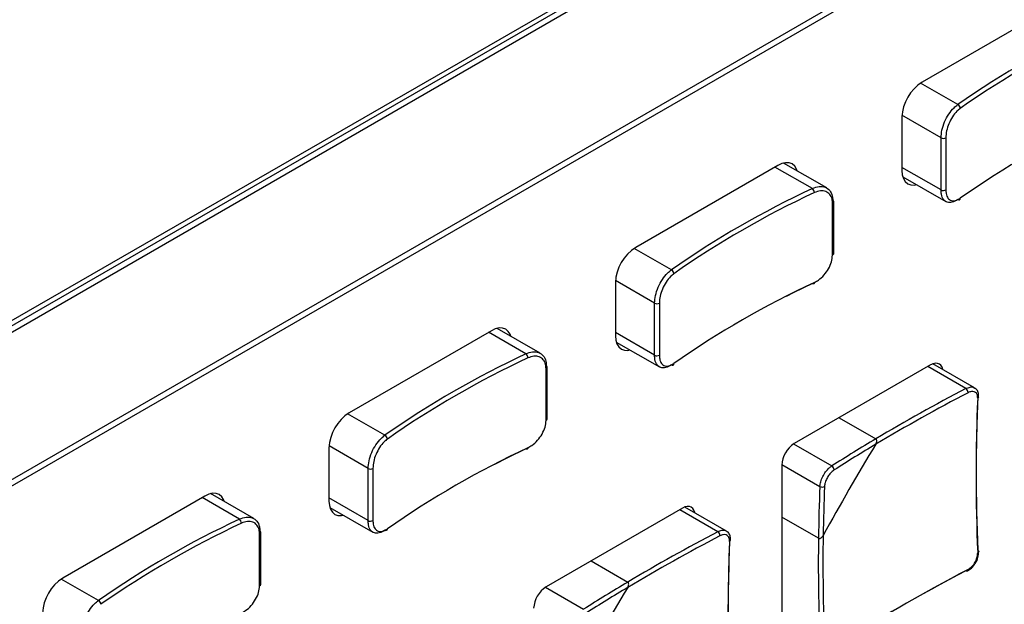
# Model space of a CAD drawing. Header units: millimetres. Extents: x 7146 to 9164, y -1568 to -663.
# Tile 174 of 187: x 8656 to 8718, y -1043 to -1006. Entities that reach past the tile are written whole.
import ezdxf

# ---------------------------------------------------------------- set-up
doc = ezdxf.new("R2010")
doc.units = ezdxf.units.MM
doc.header["$LTSCALE"] = 3

msp = doc.modelspace()

# ---------------------------------------------------------------- linework, layer by layer
at = {"linetype": 'Continuous', "lineweight": 30}
for p, q in [((8800.785, -941.396), (8651.444, -1027.609)), ((8801.422, -941.764), (8650.808, -1028.711)), ((8801.068, -941.56), (8651.162, -1028.099)), ((8646.353, -1040.51), (8805.877, -948.419)), ((8646.481, -1040.828), (8806.004, -948.738)), ((8721.717, -1005.03), (8712.807, -1010.174)), ((8715.043, -1011.587), (8712.705, -1010.237)), ((8711.534, -1012.378), (8711.534, -1015.726)), ((8713.99, -1013.674), (8711.538, -1012.258)), ((8713.99, -1016.94), (8713.99, -1013.674)), ((8714.29, -1013.663), (8714.29, -1016.929)), ((8703.756, -1015.399), (8694.847, -1020.542)), ((8705.921, -1016.852), (8703.579, -1015.501)), ((8706.823, -1016.815), (8704.114, -1015.251)), ((8713.99, -1016.94), (8711.534, -1015.522)), ((8711.586, -1016.11), (8714.295, -1017.674)), ((8707.184, -1021.031), (8707.184, -1017.765)), ((8707.261, -1020.94), (8707.261, -1017.674)), ((8697.082, -1021.955), (8694.745, -1020.606)), ((8693.574, -1022.746), (8693.574, -1026.094)), ((8696.03, -1024.042), (8693.578, -1022.626)), ((8696.03, -1027.308), (8696.03, -1024.042)), ((8696.329, -1024.031), (8696.329, -1027.297)), ((8685.796, -1025.767), (8676.886, -1030.91)), ((8687.961, -1027.221), (8685.619, -1025.869)), ((8688.863, -1027.184), (8686.153, -1025.62)), ((8696.03, -1027.308), (8693.574, -1025.89)), ((8693.625, -1026.478), (8696.335, -1028.042)), ((8716.089, -1029.351), (8713.482, -1027.845)), ((8689.223, -1031.399), (8689.223, -1028.133)), ((8689.3, -1031.308), (8689.3, -1028.042)), ((8713.338, -1027.913), (8704.782, -1032.852)), ((8715.553, -1029.396), (8713.161, -1028.015)), ((8679.122, -1032.323), (8676.784, -1030.974)), ((8707.603, -1031.223), (8709.904, -1032.551)), ((8675.613, -1033.115), (8675.613, -1036.463)), ((8678.069, -1034.41), (8675.617, -1032.995)), ((8704.747, -1032.873), (8707.138, -1034.253)), ((8678.069, -1037.676), (8678.069, -1034.41)), ((8678.369, -1034.4), (8678.369, -1037.666)), ((8704.004, -1034.159), (8706.396, -1035.539)), ((8704.004, -1034.199), (8704.004, -1044.08)), ((8667.835, -1036.135), (8658.926, -1041.279)), ((8670, -1037.589), (8667.658, -1036.237)), ((8670.902, -1037.552), (8668.193, -1035.988)), ((8678.069, -1037.676), (8675.613, -1036.259)), ((8675.665, -1036.846), (8678.374, -1038.411)), ((8697.781, -1036.893), (8689.225, -1041.833)), ((8699.996, -1038.376), (8697.604, -1036.996)), ((8700.533, -1038.331), (8697.925, -1036.826)), ((8706.304, -1038.786), (8704.004, -1037.458)), ((8671.263, -1041.768), (8671.263, -1038.502)), ((8671.34, -1041.677), (8671.34, -1038.411)), ((8692.047, -1040.204), (8694.347, -1041.532)), ((8661.161, -1042.692), (8658.824, -1041.342)), ((8689.191, -1041.854), (8691.582, -1043.234))]:
    msp.add_line(p, q, dxfattribs=at)
at = {"linetype": 'Continuous', "lineweight": 30, "flags": 128}
for points in [[(8704.978, -1015.75), (8704.932, -1015.627), (8704.815, -1015.441), (8704.656, -1015.31), (8704.463, -1015.238), (8704.243, -1015.229), (8704.005, -1015.283), (8703.756, -1015.399)], [(8711.534, -1015.726), (8711.559, -1015.999), (8711.631, -1016.232), (8711.749, -1016.419), (8711.907, -1016.55), (8712.1, -1016.621), (8712.32, -1016.63), (8712.449, -1016.608)], [(8705.921, -1022.813), (8704.722, -1023.394), (8704.279, -1023.616)], [(8706.048, -1022.739), (8706.045, -1022.769), (8706.038, -1022.795), (8706.026, -1022.815), (8706.011, -1022.829), (8705.991, -1022.835), (8705.969, -1022.835), (8705.946, -1022.827), (8705.921, -1022.813)], [(8687.017, -1026.118), (8686.972, -1025.995), (8686.854, -1025.809), (8686.696, -1025.678), (8686.503, -1025.606), (8686.283, -1025.598), (8686.044, -1025.652), (8685.796, -1025.767)], [(8693.574, -1026.094), (8693.598, -1026.367), (8693.671, -1026.601), (8693.788, -1026.787), (8693.947, -1026.918), (8694.14, -1026.99), (8694.36, -1026.999), (8694.489, -1026.977)], [(8714.102, -1028.203), (8714.1, -1028.196), (8714.056, -1028.053), (8713.984, -1027.939), (8713.888, -1027.859), (8713.77, -1027.815), (8713.635, -1027.81), (8713.489, -1027.843), (8713.338, -1027.913)], [(8687.961, -1033.182), (8686.762, -1033.762), (8685.983, -1034.156)], [(8688.087, -1033.108), (8688.085, -1033.138), (8688.078, -1033.163), (8688.066, -1033.183), (8688.05, -1033.197), (8688.031, -1033.204), (8688.009, -1033.203), (8687.985, -1033.196), (8687.961, -1033.182)], [(8669.057, -1036.487), (8669.011, -1036.364), (8668.894, -1036.178), (8668.735, -1036.046), (8668.542, -1035.975), (8668.322, -1035.966), (8668.084, -1036.02), (8667.835, -1036.135)], [(8675.613, -1036.463), (8675.638, -1036.735), (8675.71, -1036.969), (8675.828, -1037.155), (8675.986, -1037.287), (8676.179, -1037.358), (8676.399, -1037.367), (8676.528, -1037.345)], [(8698.545, -1037.184), (8698.544, -1037.176), (8698.5, -1037.033), (8698.428, -1036.919), (8698.331, -1036.839), (8698.213, -1036.795), (8698.079, -1036.79), (8697.933, -1036.823), (8697.781, -1036.893)], [(8716.295, -1039.541), (8716.321, -1039.558), (8716.339, -1039.577), (8716.35, -1039.598), (8716.353, -1039.62), (8716.348, -1039.643), (8716.335, -1039.664), (8716.314, -1039.684), (8716.287, -1039.701)], [(8715.687, -1040.74), (8715.686, -1040.773), (8715.679, -1040.801), (8715.667, -1040.823), (8715.65, -1040.838), (8715.63, -1040.847), (8715.606, -1040.848), (8715.58, -1040.841), (8715.553, -1040.827)]]:
    msp.add_lwpolyline(points, dxfattribs=at)
at = {"linetype": 'Continuous', "lineweight": 30}
for centre, radius, start, end in [((8748.946, -1060.108), 59.193, 115.05175, 124.94287), ((8748.99, -1060.186), 59, 115.05133, 124.94329), ((8714.298, -1012.504), 2.766, 122.60554, 177.39446), ((8714.914, -1011.84), 0.284, 3.34707, 63.07467), ((8748.99, -1065.82), 59, 115.05133, 124.94329), ((8714.131, -1013.408), 0.3, 242.15934, 301.90792), ((8730.985, -1070.477), 59.193, 115.05175, 124.94287), ((8731.03, -1070.554), 59, 115.05133, 124.94329), ((8705.71, -1017.116), 0.338, 1.91134, 51.34182), ((8714.131, -1016.674), 0.3, 242.15934, 301.90792), ((8707.152, -1017.66), 0.11, 286.88462, 352.68145), ((8707.162, -1017.683), 0.0993, 5.26977, 66.0488), ((8715.099, -1017.466), 0.0991, 235.55269, 4.90145), ((8696.337, -1022.872), 2.766, 122.60524, 177.39476), ((8707.152, -1020.926), 0.11, 286.88462, 352.68145), ((8696.954, -1022.208), 0.284, 3.3511, 63.07063), ((8731.03, -1076.189), 59, 115.05133, 124.94329), ((8696.17, -1023.776), 0.3, 242.15934, 301.90792), ((8713.025, -1080.845), 59.193, 115.05176, 124.94286), ((8687.749, -1027.485), 0.338, 1.91134, 51.34182), ((8713.069, -1080.923), 58.999, 115.05133, 124.9433), ((8696.17, -1027.042), 0.3, 242.15934, 301.90792), ((8697.138, -1027.834), 0.0991, 235.55519, 4.89894), ((8689.191, -1028.028), 0.11, 286.90527, 352.6608), ((8689.201, -1028.051), 0.0993, 5.26977, 66.0488), ((8770.479, -1134.368), 118.183, 117.62123, 120.83759), ((8770.524, -1134.443), 118.562, 117.62308, 120.75044), ((8715.368, -1029.656), 0.318, 0.36628, 54.64668), ((8831.676, -1034.851), 115.491, 177.59292, 182.40708), ((8831.869, -1034.683), 115.676, 177.59286, 182.40714), ((8716.246, -1029.899), 0.108, 291.96601, 350.62637), ((8678.377, -1033.241), 2.766, 122.60524, 177.39476), ((8689.191, -1031.294), 0.11, 286.90527, 352.6608), ((8678.993, -1032.576), 0.284, 3.34808, 63.07858), ((8766.256, -1127.203), 110.157, 120.76801, 122.45711), ((8713.069, -1086.557), 58.999, 115.05133, 124.9433), ((8705.692, -1034.276), 1.69, 122.60492, 177.39486), ((8838.186, -1110.772), 150.076, 148.73965, 151.26035), ((8766.201, -1127.13), 109.776, 120.85661, 122.45829), ((8678.21, -1034.145), 0.3, 242.15858, 301.90868), ((8706.994, -1034.508), 0.292, 0.84311, 60.4054), ((8816.463, -1040.268), 110.169, 177.54023, 179.22929), ((8706.543, -1035.287), 0.292, 239.6, 299.14858), ((8816.37, -1040.257), 109.785, 177.53902, 179.1407), ((8695.064, -1091.214), 59.193, 115.05176, 124.94287), ((8669.789, -1037.853), 0.338, 1.91098, 51.33972), ((8678.21, -1037.411), 0.3, 242.15858, 301.90868), ((8695.109, -1091.291), 58.999, 115.05133, 124.9433), ((8671.241, -1038.42), 0.0993, 5.26386, 66.05472), ((8679.178, -1038.202), 0.0991, 235.5595, 4.89461), ((8754.968, -1143.424), 118.562, 117.62308, 120.75044), ((8699.812, -1038.636), 0.318, 0.36628, 54.64668), ((8671.231, -1038.397), 0.11, 286.88454, 352.68351), ((8754.923, -1143.348), 118.183, 117.62123, 120.83759), ((8816.119, -1043.831), 115.491, 177.59292, 182.40708), ((8816.313, -1043.663), 115.676, 177.59286, 182.40714), ((8700.69, -1038.88), 0.108, 291.96601, 350.62637), ((8824.864, -1040.344), 118.57, 179.24686, 182.37425), ((8824.777, -1040.344), 118.193, 179.15972, 182.37608), ((8769.123, -1143.341), 115.667, 117.59017, 122.40445), ((8769.171, -1143.09), 115.481, 117.59023, 122.40439), ((8660.416, -1043.609), 2.766, 122.60524, 177.39476), ((8671.231, -1041.663), 0.11, 286.88454, 352.68351), ((8690.136, -1043.257), 1.69, 122.60492, 177.39486), ((8822.63, -1119.752), 150.076, 148.73965, 151.26035), ((8750.7, -1136.184), 110.157, 120.76801, 122.45711), ((8750.645, -1136.111), 109.776, 120.85661, 122.45829), ((8661.033, -1042.945), 0.284, 3.34549, 63.07624)]:
    msp.add_arc(centre, radius, start, end, dxfattribs=at)
for points, knots in [([(8713.99, -1013.674), (8714.002, -1013.515), (8714.025, -1013.197), (8714.202, -1012.668), (8714.466, -1012.176), (8714.763, -1011.804), (8714.962, -1011.649), (8715.043, -1011.587)], [0, 0, 0, 0, 0.213036, 0.425977, 0.639619, 0.854649, 1, 1, 1, 1]), ([(8715.197, -1011.823), (8715.128, -1011.878), (8714.955, -1012.015), (8714.699, -1012.345), (8714.472, -1012.778), (8714.319, -1013.244), (8714.299, -1013.523), (8714.29, -1013.663)], [0, 0, 0, 0, 0.145192, 0.360082, 0.573717, 0.786778, 1, 1, 1, 1]), ([(8705.921, -1016.852), (8706.065, -1016.798), (8706.352, -1016.69), (8706.738, -1016.742), (8707.029, -1016.95), (8707.181, -1017.258), (8707.196, -1017.498), (8707.202, -1017.592)], [0, 0, 0, 0, 0.216098, 0.43223, 0.64816, 0.862993, 1, 1, 1, 1]), ([(8707.184, -1017.765), (8707.179, -1017.682), (8707.165, -1017.471), (8707.03, -1017.199), (8706.772, -1017.014), (8706.43, -1016.965), (8706.175, -1017.058), (8706.048, -1017.105)], [0, 0, 0, 0, 0.1371296, 0.3521111, 0.5680923, 0.7841223, 1, 1, 1, 1]), ([(8715.043, -1017.547), (8714.923, -1017.615), (8714.683, -1017.751), (8714.367, -1017.739), (8714.13, -1017.563), (8714.008, -1017.272), (8713.995, -1017.033), (8713.99, -1016.94)], [0, 0, 0, 0, 0.216098, 0.432227, 0.648156, 0.862992, 1, 1, 1, 1]), ([(8714.29, -1016.929), (8714.294, -1017.011), (8714.304, -1017.221), (8714.41, -1017.475), (8714.614, -1017.629), (8714.886, -1017.638), (8715.094, -1017.517), (8715.197, -1017.457)], [0, 0, 0, 0, 0.137135, 0.352116, 0.568091, 0.784123, 1, 1, 1, 1]), ([(8706.048, -1022.739), (8706.133, -1022.693), (8706.345, -1022.578), (8706.664, -1022.286), (8706.951, -1021.887), (8707.146, -1021.445), (8707.171, -1021.169), (8707.184, -1021.031)], [0, 0, 0, 0, 0.145192, 0.360083, 0.573718, 0.786772, 1, 1, 1, 1]), ([(8696.03, -1024.042), (8696.041, -1023.883), (8696.064, -1023.565), (8696.242, -1023.036), (8696.505, -1022.545), (8696.802, -1022.172), (8697.002, -1022.017), (8697.082, -1021.955)], [0, 0, 0, 0, 0.213036, 0.425977, 0.639619, 0.854649, 1, 1, 1, 1]), ([(8697.237, -1022.191), (8697.167, -1022.247), (8696.995, -1022.384), (8696.739, -1022.713), (8696.511, -1023.146), (8696.358, -1023.612), (8696.339, -1023.892), (8696.329, -1024.031)], [0, 0, 0, 0, 0.145199, 0.360082, 0.573716, 0.786779, 1, 1, 1, 1]), ([(8687.961, -1027.221), (8688.104, -1027.167), (8688.391, -1027.058), (8688.777, -1027.11), (8689.068, -1027.318), (8689.221, -1027.626), (8689.236, -1027.867), (8689.242, -1027.961)], [0, 0, 0, 0, 0.216098, 0.43223, 0.648161, 0.862992, 1, 1, 1, 1]), ([(8689.223, -1028.133), (8689.218, -1028.051), (8689.205, -1027.839), (8689.069, -1027.567), (8688.811, -1027.382), (8688.469, -1027.334), (8688.214, -1027.427), (8688.087, -1027.473)], [0, 0, 0, 0, 0.1371296, 0.3521111, 0.5680923, 0.7841223, 1, 1, 1, 1]), ([(8697.082, -1027.916), (8696.962, -1027.984), (8696.722, -1028.119), (8696.406, -1028.108), (8696.17, -1027.931), (8696.047, -1027.64), (8696.035, -1027.401), (8696.03, -1027.308)], [0, 0, 0, 0, 0.216098, 0.432226, 0.648155, 0.862993, 1, 1, 1, 1]), ([(8696.329, -1027.297), (8696.333, -1027.379), (8696.344, -1027.589), (8696.449, -1027.844), (8696.653, -1027.998), (8696.926, -1028.006), (8697.133, -1027.886), (8697.237, -1027.826)], [0, 0, 0, 0, 0.137135, 0.352115, 0.568086, 0.784117, 1, 1, 1, 1]), ([(8715.553, -1029.396), (8715.638, -1029.36), (8715.809, -1029.289), (8715.995, -1029.29), (8716.065, -1029.347), (8716.082, -1029.362)], [0, 0, 0, 0, 0.429458, 0.859029, 1, 1, 1, 1]), ([(8716.287, -1030), (8716.286, -1029.951), (8716.284, -1029.83), (8716.216, -1029.679), (8716.081, -1029.582), (8715.898, -1029.565), (8715.757, -1029.624), (8715.687, -1029.654)], [0, 0, 0, 0, 0.1426502, 0.3567641, 0.5709891, 0.7855071, 1, 1, 1, 1]), ([(8716.348, -1029.917), (8716.346, -1029.823), (8716.341, -1029.641), (8716.233, -1029.442), (8716.121, -1029.383), (8716.082, -1029.362)], [0, 0, 0, 0, 0.4064408, 0.7905431, 1, 1, 1, 1]), ([(8688.087, -1033.108), (8688.172, -1033.061), (8688.384, -1032.947), (8688.703, -1032.654), (8688.99, -1032.255), (8689.186, -1031.813), (8689.211, -1031.538), (8689.223, -1031.399)], [0, 0, 0, 0, 0.145192, 0.360083, 0.573718, 0.786772, 1, 1, 1, 1]), ([(8678.069, -1034.41), (8678.081, -1034.251), (8678.104, -1033.934), (8678.281, -1033.405), (8678.545, -1032.913), (8678.842, -1032.541), (8679.041, -1032.386), (8679.122, -1032.323)], [0, 0, 0, 0, 0.213037, 0.425979, 0.639623, 0.854654, 1, 1, 1, 1]), ([(8679.276, -1032.56), (8679.207, -1032.615), (8679.034, -1032.752), (8678.778, -1033.081), (8678.551, -1033.515), (8678.398, -1033.981), (8678.378, -1034.26), (8678.369, -1034.4)], [0, 0, 0, 0, 0.145199, 0.360082, 0.573716, 0.786779, 1, 1, 1, 1]), ([(8709.898, -1032.893), (8709.918, -1032.853), (8709.953, -1032.785), (8709.967, -1032.687), (8709.957, -1032.619), (8709.935, -1032.574), (8709.913, -1032.558), (8709.904, -1032.551)], [0, 0, 0, 0, 0.332461, 0.576132, 0.752665, 0.891499, 1, 1, 1, 1]), ([(8709.898, -1032.893), (8709.918, -1032.853), (8709.953, -1032.785), (8709.967, -1032.687), (8709.957, -1032.619), (8709.935, -1032.574), (8709.913, -1032.558), (8709.904, -1032.551)], [0, 0, 0, 0, 0.332461, 0.576132, 0.752665, 0.891499, 1, 1, 1, 1]), ([(8706.396, -1035.539), (8706.407, -1035.44), (8706.429, -1035.242), (8706.56, -1034.913), (8706.748, -1034.61), (8706.952, -1034.384), (8707.085, -1034.291), (8707.138, -1034.253)], [0, 0, 0, 0, 0.214468, 0.428996, 0.643253, 0.857374, 1, 1, 1, 1]), ([(8707.286, -1034.503), (8707.243, -1034.534), (8707.137, -1034.61), (8706.973, -1034.793), (8706.821, -1035.038), (8706.715, -1035.303), (8706.695, -1035.463), (8706.686, -1035.543)], [0, 0, 0, 0, 0.142651, 0.356759, 0.570993, 0.7855, 1, 1, 1, 1]), ([(8670, -1037.589), (8670.144, -1037.535), (8670.431, -1037.427), (8670.817, -1037.478), (8671.108, -1037.687), (8671.26, -1037.994), (8671.275, -1038.235), (8671.281, -1038.329)], [0, 0, 0, 0, 0.216098, 0.432228, 0.648161, 0.862992, 1, 1, 1, 1]), ([(8671.263, -1038.502), (8671.258, -1038.419), (8671.244, -1038.207), (8671.109, -1037.936), (8670.851, -1037.751), (8670.509, -1037.702), (8670.254, -1037.795), (8670.127, -1037.842)], [0, 0, 0, 0, 0.137129, 0.352112, 0.56809, 0.78412, 1, 1, 1, 1]), ([(8679.122, -1038.284), (8679.002, -1038.352), (8678.762, -1038.488), (8678.446, -1038.476), (8678.209, -1038.299), (8678.086, -1038.009), (8678.074, -1037.77), (8678.069, -1037.676)], [0, 0, 0, 0, 0.216099, 0.432223, 0.648154, 0.862992, 1, 1, 1, 1]), ([(8678.369, -1037.666), (8678.373, -1037.748), (8678.383, -1037.958), (8678.489, -1038.212), (8678.693, -1038.366), (8678.965, -1038.375), (8679.173, -1038.254), (8679.276, -1038.194)], [0, 0, 0, 0, 0.137134, 0.352116, 0.568086, 0.784118, 1, 1, 1, 1]), ([(8699.996, -1038.376), (8700.082, -1038.341), (8700.253, -1038.269), (8700.438, -1038.271), (8700.508, -1038.328), (8700.526, -1038.342)], [0, 0, 0, 0, 0.429458, 0.859029, 1, 1, 1, 1]), ([(8700.792, -1038.897), (8700.789, -1038.804), (8700.784, -1038.622), (8700.676, -1038.423), (8700.565, -1038.363), (8700.526, -1038.342)], [0, 0, 0, 0, 0.4064408, 0.7905431, 1, 1, 1, 1]), ([(8700.731, -1038.981), (8700.73, -1038.932), (8700.727, -1038.81), (8700.66, -1038.66), (8700.525, -1038.563), (8700.341, -1038.545), (8700.201, -1038.604), (8700.13, -1038.634)], [0, 0, 0, 0, 0.1426502, 0.3567641, 0.5709891, 0.7855071, 1, 1, 1, 1]), ([(8706.304, -1038.786), (8706.313, -1038.79), (8706.335, -1038.8), (8706.381, -1038.8), (8706.444, -1038.778), (8706.52, -1038.721), (8706.571, -1038.657), (8706.594, -1038.615), (8706.597, -1038.61)], [0, 0, 0, 0, 0.0924047, 0.2218824, 0.3963465, 0.6379819, 0.956518, 1, 1, 1, 1]), ([(8706.304, -1038.786), (8706.313, -1038.79), (8706.335, -1038.8), (8706.381, -1038.8), (8706.444, -1038.778), (8706.52, -1038.721), (8706.571, -1038.657), (8706.594, -1038.615), (8706.597, -1038.61)], [0, 0, 0, 0, 0.0924047, 0.2218824, 0.3963465, 0.6379819, 0.956518, 1, 1, 1, 1]), ([(8715.687, -1040.74), (8715.733, -1040.712), (8715.85, -1040.642), (8716.024, -1040.464), (8716.176, -1040.22), (8716.276, -1039.951), (8716.283, -1039.784), (8716.287, -1039.701)], [0, 0, 0, 0, 0.1426504, 0.3567679, 0.5710007, 0.7855066, 1, 1, 1, 1]), ([(8716.128, -1040.373), (8716.135, -1040.364), (8716.224, -1040.254), (8716.327, -1039.978), (8716.344, -1039.736), (8716.353, -1039.615)], [0, 0, 0, 0, 0.04005, 0.520058, 1, 1, 1, 1]), ([(8715.644, -1040.836), (8715.734, -1040.782), (8715.92, -1040.671), (8716.057, -1040.474), (8716.128, -1040.373)], [0, 0, 0, 0, 0.486105, 1, 1, 1, 1]), ([(8670.127, -1043.476), (8670.212, -1043.43), (8670.423, -1043.315), (8670.743, -1043.023), (8671.03, -1042.623), (8671.225, -1042.182), (8671.25, -1041.906), (8671.263, -1041.768)], [0, 0, 0, 0, 0.145195, 0.360083, 0.573717, 0.786772, 1, 1, 1, 1]), ([(8694.342, -1041.873), (8694.362, -1041.834), (8694.397, -1041.765), (8694.41, -1041.667), (8694.401, -1041.599), (8694.378, -1041.555), (8694.357, -1041.539), (8694.347, -1041.532)], [0, 0, 0, 0, 0.332461, 0.576132, 0.752665, 0.891499, 1, 1, 1, 1]), ([(8694.342, -1041.873), (8694.362, -1041.834), (8694.397, -1041.765), (8694.41, -1041.667), (8694.401, -1041.599), (8694.378, -1041.555), (8694.357, -1041.539), (8694.347, -1041.532)], [0, 0, 0, 0, 0.332461, 0.576132, 0.752665, 0.891499, 1, 1, 1, 1]), ([(8660.109, -1044.779), (8660.12, -1044.62), (8660.143, -1044.302), (8660.321, -1043.773), (8660.584, -1043.282), (8660.881, -1042.909), (8661.081, -1042.754), (8661.161, -1042.692)], [0, 0, 0, 0, 0.213037, 0.425978, 0.639619, 0.854649, 1, 1, 1, 1])]:
    msp.add_open_spline(points, degree=3, knots=knots, dxfattribs=at)

doc.saveas('drawing.dxf')
